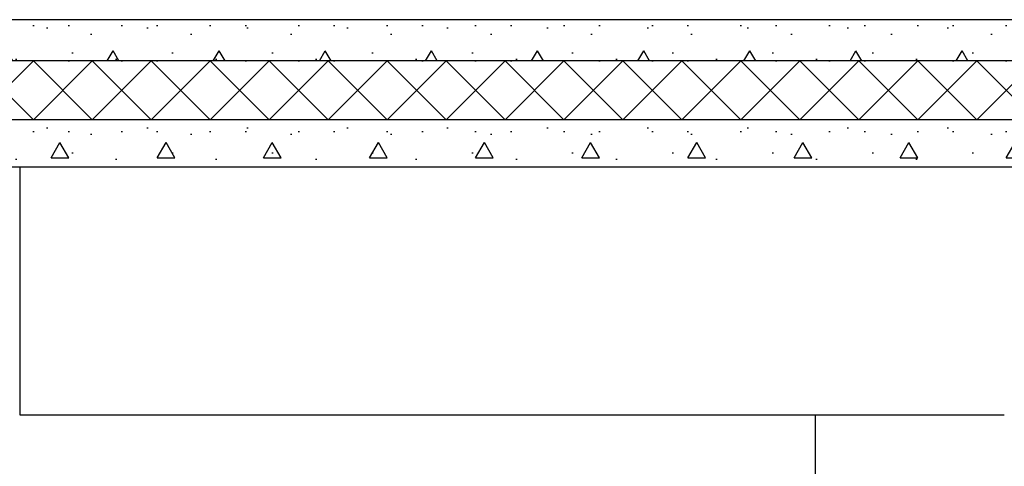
# Model space of a CAD drawing. Header units: millimetres. Extents: x -82116 to -57126, y -2070 to 13065.
# Tile 44 of 74: x -66923 to -65253, y 3062 to 3820. Entities that reach past the tile are written whole.
import ezdxf

# ---------------------------------------------------------------- set-up
doc = ezdxf.new("R2010")
doc.units = ezdxf.units.MM
doc.header["$LTSCALE"] = 0.5
doc.header["$MEASUREMENT"] = 0
doc.linetypes.add('PLINE', pattern=[0])
for name, color, linetype in [('216- Direkte fundamentering', 7, 'Continuous'), ('252- Gulv på grunn_ bunnplate', 7, 'Continuous'), ('252- Gulv på grunn_ bunnplate (Skravur)', 7, 'Continuous')]:
    doc.layers.add(name, color=color, linetype=linetype)
pattern_1 = [(0, (0, 0), (0, 311.7692), [30, -150]), (0, (90, 155.9), (0, 311.7692), [30, -150]), (60, (0, 0), (-270, 155.8846), [30, -150]), (60, (180, 0), (-270, 155.8846), [30, -150]), (120, (30, 0), (270, 155.8846), [30, -150]), (120, (210, 0), (270, 155.8846), [30, -150]), (0, (0, 30), (0, 60), [0, -60, 0, -90.000004]), (45, (30, 30), (-42.42641, 42.42641), [0, -45, 0, -75.000003])]

# ---------------------------------------------------------------- blocks, each defined once
blk = doc.blocks.new('*X29')
at = {"layer": '252- Gulv på grunn_ bunnplate (Skravur)', "linetype": 'PLINE'}
for p, q in [((-67000, 3650), (-66900, 3750)), ((-66900, 3650), (-67000, 3750)), ((-66900, 3650), (-66800, 3750)), ((-66800, 3650), (-66900, 3750)), ((-66800, 3650), (-66700, 3750)), ((-66700, 3650), (-66800, 3750)), ((-66700, 3650), (-66600, 3750)), ((-66600, 3650), (-66700, 3750)), ((-66600, 3650), (-66500, 3750)), ((-66500, 3650), (-66600, 3750)), ((-66500, 3650), (-66400, 3750)), ((-66400, 3650), (-66500, 3750)), ((-66400, 3650), (-66300, 3750)), ((-66300, 3650), (-66400, 3750)), ((-66300, 3650), (-66200, 3750)), ((-66200, 3650), (-66300, 3750)), ((-66200, 3650), (-66100, 3750)), ((-66100, 3650), (-66200, 3750)), ((-66100, 3650), (-66000, 3750)), ((-66000, 3650), (-66100, 3750)), ((-66000, 3650), (-65900, 3750)), ((-65900, 3650), (-66000, 3750)), ((-65900, 3650), (-65800, 3750)), ((-65800, 3650), (-65900, 3750)), ((-65800, 3650), (-65700, 3750)), ((-65700, 3650), (-65800, 3750)), ((-65700, 3650), (-65600, 3750)), ((-65600, 3650), (-65700, 3750)), ((-65600, 3650), (-65500, 3750)), ((-65500, 3650), (-65600, 3750)), ((-65500, 3650), (-65400, 3750)), ((-65400, 3650), (-65500, 3750)), ((-65400, 3650), (-65300, 3750)), ((-65300, 3650), (-65400, 3750)), ((-65300, 3650), (-65200, 3750)), ((-65200, 3650), (-65300, 3750))]:
    blk.add_line(p, q, dxfattribs=at)

msp = doc.modelspace()

# ---------------------------------------------------------------- hatches: boundary and pattern name
at = {"layer": '252- Gulv på grunn_ bunnplate (Skravur)', "linetype": 'Continuous'}
h = msp.add_hatch(dxfattribs=at)
h.set_pattern_fill('Betong_strukturell', color=256, style=0, pattern_type=2)
h.set_pattern_definition(pattern_1)
h.paths.add_polyline_path([(-68648.2, 3820), (-68648.2, 3750), (-65037.7, 3750), (-65037.7, 3820)])
h = msp.add_hatch(dxfattribs=at)
h.set_pattern_fill('Betong_strukturell', color=256, style=0, pattern_type=2)
h.set_pattern_definition(pattern_1)
h.paths.add_polyline_path([(-68568.2, 3650), (-68568.2, 3570), (-65003.2, 3570), (-65003.2, 3650)])

# ---------------------------------------------------------------- linework, layer by layer
at = {"layer": '216- Direkte fundamentering', "linetype": 'PLINE'}
for p, q in [((-66923.2, 3570), (-66923.2, 3150)), ((-66923.2, 3150), (-65573.2, 3150)), ((-65573.2, 3150), (-65253.2, 3150)), ((-65573.2, 2850), (-65573.2, 3150))]:
    msp.add_line(p, q, dxfattribs=at)
at = {"layer": '252- Gulv på grunn_ bunnplate', "linetype": 'PLINE'}
for p, q in [((-65135.7, 3820), (-66998.2, 3820)), ((-65037.7, 3750), (-68648.2, 3750)), ((-65003.2, 3650), (-68568.2, 3650)), ((-65003.2, 3570), (-68568.2, 3570))]:
    msp.add_line(p, q, dxfattribs=at)

# ---------------------------------------------------------------- block references
at = {"layer": '252- Gulv på grunn_ bunnplate'}
msp.add_blockref('*X29', (0, 0), dxfattribs=at)

doc.saveas('drawing.dxf')
